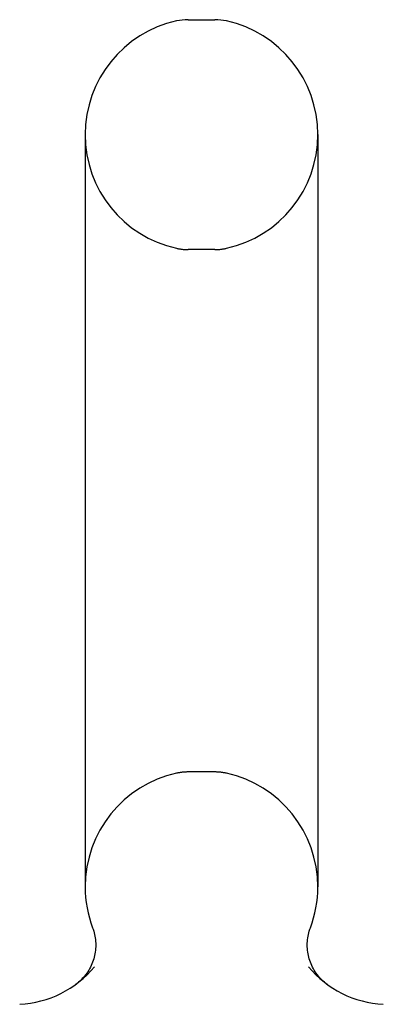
# Model space of a CAD drawing. Header units: inches. Extents: x 0 to 283, y 0 to 183.
# Tile 93 of 99: x 157.64 to 158.68, y 134.11 to 136.94. Entities that reach past the tile are written whole.
import ezdxf

# ---------------------------------------------------------------- set-up
doc = ezdxf.new("R2010")
doc.units = ezdxf.units.IN
doc.header["$LTSCALE"] = 15.583333
doc.header["$MEASUREMENT"] = 0
doc.linetypes.add('HIDDEN', pattern=[0.2, 0.1, -0.1])
doc.layers.get('0').update_dxf_attribs({"linetype": 'CONTINUOUS'})
doc.layers.add('DEFAULT_2', color=8, linetype='HIDDEN')

msp = doc.modelspace()

# ---------------------------------------------------------------- linework, layer by layer
at = {"color": 7, "linetype": 'Continuous'}
for p, q in [((158.1225, 136.9405), (158.1987, 136.9405)), ((157.8265, 136.6105), (157.8265, 134.4505)), ((158.4948, 136.6105), (158.4948, 134.4505)), ((157.8109, 134.1799), (157.8071, 134.1766)), ((157.8032, 134.1733), (157.7992, 134.1704))]:
    msp.add_line(p, q, dxfattribs=at)
for points in [[(157.8478, 134.3328), (157.8493, 134.3287), (157.8509, 134.3238), (157.8523, 134.3189), (157.8535, 134.314), (157.8545, 134.309), (157.8553, 134.304), (157.856, 134.299), (157.8564, 134.2939), (157.8567, 134.2888), (157.8568, 134.2837), (157.8567, 134.2787), (157.8565, 134.2736), (157.856, 134.2685), (157.8554, 134.2635), (157.8545, 134.2585), (157.8535, 134.2535), (157.8524, 134.2485), (157.851, 134.2436), (157.8495, 134.2388), (157.8478, 134.234), (157.8459, 134.2293), (157.8438, 134.2246), (157.8416, 134.2201), (157.8392, 134.2156)], [(158.522, 134.1704), (158.5181, 134.1733), (158.5142, 134.1765), (158.5103, 134.1798), (158.5066, 134.1833), (158.5031, 134.1869), (158.4996, 134.1907), (158.4963, 134.1946), (158.4932, 134.1985), (158.4902, 134.2026), (158.4873, 134.2068), (158.4846, 134.2111), (158.482, 134.2155), (158.4796, 134.22), (158.4774, 134.2246), (158.4754, 134.2292), (158.4735, 134.234), (158.4718, 134.2388), (158.4702, 134.2436), (158.4689, 134.2485), (158.4677, 134.2534), (158.4667, 134.2584), (158.4659, 134.2635), (158.4652, 134.2685), (158.4648, 134.2736), (158.4645, 134.2786), (158.4644, 134.2837), (158.4645, 134.2888), (158.4648, 134.2939), (158.4653, 134.2989), (158.4659, 134.304), (158.4667, 134.309), (158.4678, 134.314), (158.469, 134.3189)], [(158.4653, 134.2989), (158.4659, 134.304), (158.4667, 134.309), (158.4678, 134.314), (158.469, 134.3189), (158.4703, 134.3238), (158.4719, 134.3287), (158.4734, 134.3328)], [(157.8535, 134.314), (157.8545, 134.309), (157.8553, 134.304), (157.856, 134.299), (157.8564, 134.2939), (157.8567, 134.2888), (157.8568, 134.2837), (157.8567, 134.2787), (157.8565, 134.2736)], [(158.4702, 134.2436), (158.4689, 134.2485), (158.4677, 134.2535), (158.4667, 134.2584), (158.4659, 134.2635), (158.4652, 134.2685), (158.4648, 134.2736), (158.4645, 134.2786), (158.4644, 134.2837), (158.4645, 134.2888), (158.4648, 134.2939), (158.4653, 134.2989)], [(157.8565, 134.2736), (157.856, 134.2685), (157.8554, 134.2635), (157.8545, 134.2585), (157.8535, 134.2535), (157.8524, 134.2485), (157.851, 134.2436), (157.8495, 134.2388), (157.8478, 134.234), (157.8459, 134.2293), (157.8438, 134.2246), (157.8416, 134.2201), (157.8392, 134.2156), (157.8367, 134.2112), (157.834, 134.2069), (157.8311, 134.2027), (157.8281, 134.1986), (157.8249, 134.1946), (157.8216, 134.1907), (157.8182, 134.187), (157.8146, 134.1834), (157.8109, 134.1799)], [(158.4902, 134.2026), (158.4873, 134.2068), (158.4846, 134.2111), (158.482, 134.2155), (158.4796, 134.22), (158.4774, 134.2246), (158.4754, 134.2293), (158.4735, 134.234), (158.4718, 134.2388)], [(157.8146, 134.1834), (157.8109, 134.1799), (157.8071, 134.1766), (157.8032, 134.1733)], [(157.8311, 134.2027), (157.8281, 134.1986), (157.8249, 134.1946), (157.8216, 134.1907), (157.8182, 134.187)], [(158.5181, 134.1733), (158.5142, 134.1765), (158.5103, 134.1799), (158.5066, 134.1833), (158.5031, 134.1869), (158.4996, 134.1907), (158.4963, 134.1946), (158.4932, 134.1985)]]:
    msp.add_lwpolyline(points, dxfattribs=at)
for centre, radius, start, end in [((158.1606, 136.6105), 0.3342, 102.4284, 180), ((158.1225, 136.7835), 0.157, 90, 102.4284), ((158.1987, 136.7835), 0.157, 77.5716, 90), ((158.1606, 136.6105), 0.3342, 0, 77.5716), ((158.1606, 134.4505), 0.3342, 180, 200.613), ((158.1606, 134.4505), 0.3342, 339.387, 360), ((157.6228, 134.4127), 0.2997, 272.9727, 320.1837), ((158.6984, 134.4127), 0.2997, 219.8182, 267.0273)]:
    msp.add_arc(centre, radius, start, end, dxfattribs=at)
at = {"layer": 'DEFAULT_2', "color": 8, "linetype": 'HIDDEN'}
for p, q in [((158.1987, 136.2805), (158.1225, 136.2805)), ((158.1987, 134.7805), (158.1225, 134.7805)), ((158.522, 134.1704), (158.5181, 134.1733))]:
    msp.add_line(p, q, dxfattribs=at)
for centre, radius, start, end in [((158.1606, 136.6105), 0.3342, 180, 257.5716), ((158.1606, 136.6105), 0.3342, 282.4284, 360), ((158.1225, 136.4374), 0.157, 257.5716, 270), ((158.1987, 136.4374), 0.157, 270, 282.4284), ((158.1606, 134.4505), 0.3342, 102.4284, 180), ((158.1225, 134.6235), 0.157, 90, 102.4284), ((158.1987, 134.6235), 0.157, 77.5716, 90), ((158.1606, 134.4505), 0.3342, 0, 77.5716)]:
    msp.add_arc(centre, radius, start, end, dxfattribs=at)

doc.saveas('drawing.dxf')
